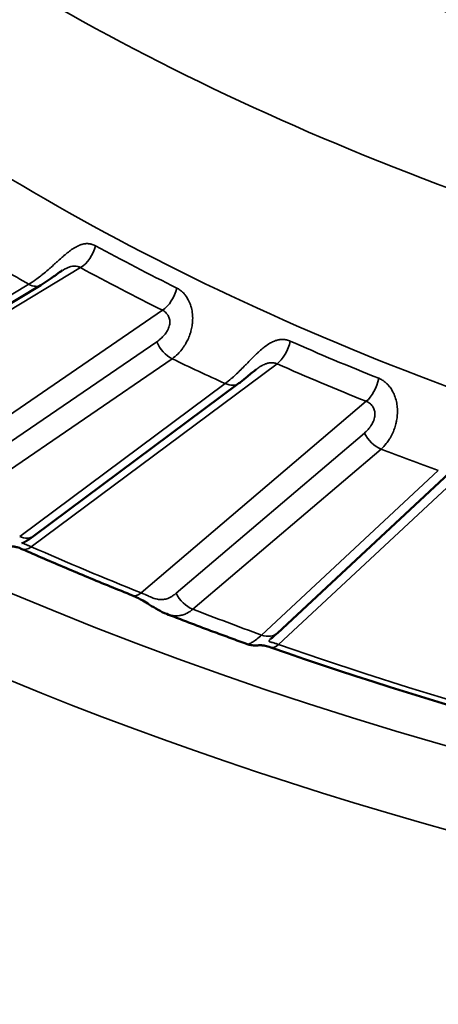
# Model space of a CAD drawing. Header units: millimetres. Extents: x 50 to 3176, y 50 to 2109.
# Tile 41 of 256: x 386.75 to 390.36, y 339.39 to 347.87. Entities that reach past the tile are written whole.
import ezdxf

# ---------------------------------------------------------------- set-up
doc = ezdxf.new("R2010")
doc.units = ezdxf.units.MM
doc.header["$LTSCALE"] = 10
doc.layers.add('Visible (ISO)', color=7, linetype='Continuous', lineweight=50)
doc.layers.add('Visible Narrow (ISO)', color=7, linetype='Continuous', lineweight=35)

msp = doc.modelspace()

# ---------------------------------------------------------------- linework, layer by layer
at = {"layer": 'Visible (ISO)'}
for p, q in [((384.9282, 344.3785), (386.9294, 345.5822)), ((386.8663, 343.4191), (388.6385, 344.737)), ((390.494, 344.0018), (388.9701, 342.5842)), ((388.0148, 342.7493), (388.0148, 342.7493)), ((388.7077, 342.4895), (388.7077, 342.4895))]:
    msp.add_line(p, q, dxfattribs=at)
for points, knots in [([(387.114, 345.7079), (387.1063, 345.7033), (387.0983, 345.6981), (387.0804, 345.686), (387.0704, 345.679), (387.0452, 345.661), (387.0299, 345.6499), (386.992, 345.6228), (386.9693, 345.6072), (386.9413, 345.5895), (386.9353, 345.5858), (386.9294, 345.5822)], [0.00014289, 0.00014289, 0.00014289, 0.00014289, 0.00308739, 0.00308739, 0.00671031, 0.00671031, 0.01238653, 0.01238653, 0.02111779, 0.02111779, 0.02350011, 0.02350011, 0.02350011, 0.02350011]), ([(388.7854, 344.8553), (388.7739, 344.8468), (388.7625, 344.8376), (388.7378, 344.8174), (388.7246, 344.8062), (388.6908, 344.778), (388.6706, 344.7615), (388.6469, 344.7433), (388.6427, 344.7401), (388.6385, 344.737)], [0.00001364, 0.00001364, 0.00001364, 0.00001364, 0.00432647, 0.00432647, 0.00965179, 0.00965179, 0.01825192, 0.01825192, 0.0201383, 0.0201383, 0.0201383, 0.0201383]), ([(386.8663, 343.4191), (386.8385, 343.3984), (386.8115, 343.381), (386.7848, 343.3659), (386.7802, 343.3634), (386.7713, 343.3587), (386.7669, 343.3565), (386.7654, 343.3557), (386.7652, 343.3556), (386.7652, 343.3556)], [0, 0, 0, 0, 0.01251186, 0.01251186, 0.01534493, 0.01534493, 0.01870903, 0.01870903, 0.01928826, 0.01928826, 0.01928826, 0.01928826]), ([(386.7667, 343.3084), (386.7511, 343.3153), (386.7371, 343.3202), (386.7145, 343.3266), (386.7055, 343.3283), (386.6914, 343.3302), (386.6875, 343.3303), (386.6835, 343.3303), (386.6826, 343.3302), (386.6803, 343.3302), (386.6791, 343.3302), (386.6754, 343.3301), (386.6728, 343.3301), (386.6662, 343.3302), (386.6622, 343.3303), (386.6541, 343.3308), (386.65, 343.3312), (386.6391, 343.3325), (386.6322, 343.3337), (386.6124, 343.3382), (386.5994, 343.3425), (386.5871, 343.3481)], [0, 0, 0, 0, 0.00671266, 0.00671266, 0.01339509, 0.01339509, 0.02138713, 0.02138713, 0.02360734, 0.02360734, 0.02527621, 0.02527621, 0.0268969, 0.0268969, 0.02837794, 0.02837794, 0.02971501, 0.02971501, 0.03185716, 0.03185716, 0.03593139, 0.03593139, 0.03593139, 0.03593139]), ([(386.7667, 343.3084), (386.8292, 343.2808), (386.892, 343.2535), (387.0179, 343.199), (387.0811, 343.172), (387.2079, 343.1182), (387.2716, 343.0915), (387.3993, 343.0385), (387.4634, 343.0122), (387.5919, 342.9598), (387.6564, 342.9338), (387.7211, 342.908)], [0.13333359, 0.13333359, 0.13333359, 0.13333359, 0.14283201, 0.14283201, 0.15233042, 0.15233042, 0.16182884, 0.16182884, 0.17132726, 0.17132726, 0.18082567, 0.18082567, 0.18082567, 0.18082567]), ([(388.0148, 342.7493), (387.9895, 342.7591), (387.9649, 342.7711), (387.9157, 342.7981), (387.8909, 342.8133), (387.8469, 342.8405), (387.8276, 342.8525), (387.7957, 342.8712), (387.783, 342.8784), (387.7534, 342.894), (387.7364, 342.902), (387.7211, 342.908)], [0, 0, 0, 0, 0.00865866, 0.00865866, 0.01747366, 0.01747366, 0.02421435, 0.02421435, 0.02869259, 0.02869259, 0.03496311, 0.03496311, 0.03496311, 0.03496311]), ([(388.0148, 342.7493), (388.0605, 342.7315), (388.1063, 342.7138), (388.1981, 342.6786), (388.2441, 342.6611), (388.3363, 342.6263), (388.3825, 342.609), (388.4751, 342.5745), (388.5215, 342.5574), (388.6145, 342.5233), (388.661, 342.5063), (388.7077, 342.4895)], [0.19273717, 0.19273717, 0.19273717, 0.19273717, 0.19940285, 0.19940285, 0.20606853, 0.20606853, 0.21273421, 0.21273421, 0.21939988, 0.21939988, 0.22606556, 0.22606556, 0.22606556, 0.22606556]), ([(388.9701, 342.5842), (388.9603, 342.5751), (388.951, 342.5667), (388.9339, 342.5519), (388.9259, 342.5451), (388.9159, 342.537), (388.9128, 342.5345), (388.91, 342.5322), (388.9094, 342.5316), (388.9094, 342.5316)], [0, 0, 0, 0, 0.00516047, 0.00516047, 0.01018085, 0.01018085, 0.0130116, 0.0130116, 0.01453086, 0.01453086, 0.01453086, 0.01453086]), ([(388.9128, 342.4612), (388.8951, 342.4674), (388.8788, 342.4717), (388.8517, 342.477), (388.8405, 342.4782), (388.8216, 342.4792), (388.8148, 342.4789), (388.8053, 342.4784), (388.8028, 342.4782), (388.7971, 342.4778), (388.7942, 342.4776), (388.7877, 342.4774), (388.7844, 342.4772), (388.7755, 342.4772), (388.7696, 342.4773), (388.7566, 342.4782), (388.7495, 342.4791), (388.7308, 342.4823), (388.7191, 342.4854), (388.7077, 342.4895)], [0, 0, 0, 0, 0.00687403, 0.00687403, 0.01363543, 0.01363543, 0.02164337, 0.02164337, 0.02429557, 0.02429557, 0.02627824, 0.02627824, 0.02782802, 0.02782802, 0.02991045, 0.02991045, 0.03217141, 0.03217141, 0.03584379, 0.03584379, 0.03584379, 0.03584379]), ([(388.9128, 342.4612), (390.4601, 341.9168), (392.1098, 341.4709), (395.5363, 340.7968), (397.313, 340.5686), (400.9096, 340.3404), (402.7293, 340.3404), (406.3259, 340.5686), (408.1026, 340.7968), (411.5291, 341.4709), (413.1788, 341.9168), (414.726, 342.4612)], [0.238053, 0.238053, 0.238053, 0.238053, 0.456991, 0.456991, 0.675929, 0.675929, 0.894867, 0.894867, 1.113805, 1.113805, 1.332743, 1.332743, 1.332743, 1.332743])]:
    msp.add_open_spline(points, degree=3, knots=knots, dxfattribs=at)
at = {"layer": 'Visible Narrow (ISO)'}
for p, q in [((384.8795, 344.2937), (387.2724, 345.7331)), ((386.8263, 345.5903), (384.8252, 344.3866)), ((387.9795, 345.3655), (385.7502, 343.8411)), ((387.9291, 345.0944), (386.0648, 343.8195)), ((386.1971, 343.6734), (388.0614, 344.9482)), ((386.8473, 343.3281), (388.9665, 344.904)), ((388.5192, 344.7342), (386.7469, 343.4163)), ((389.7363, 344.5811), (387.7952, 342.9305)), ((389.7205, 344.308), (388.0972, 342.9276)), ((388.2405, 342.7898), (389.8638, 344.1702)), ((388.9792, 342.4866), (390.7395, 344.1241)), ((390.3578, 343.985), (388.8338, 342.5673))]:
    msp.add_line(p, q, dxfattribs=at)
msp.add_ellipse((401.8194, 354.487), major_axis=(-26.1573, 0), ratio=0.57735, dxfattribs=at)
for centre, major_axis, ratio, start_param, end_param in [((401.8194, 354.8846), (-25.6575, 0), 0.57735, 6.264668, 9.443295), ((401.8194, 357.4264), (-20, 0), 0.57735, 0.556175, 1.014624), ((401.8194, 356.6099), (-21, 0), 0.57735, 0.556246, 1.014624), ((401.8194, 354.8953), (21, 0), 0.57735, 3.707812, 4.14617), ((387.2724, 345.8964), (-0.0955, -0.1757), 0.559812, 0.770873, 2.001832), ((401.8194, 354.7592), (21.0286, 0), 0.57735, 3.956925, 4.001776), ((401.8194, 354.487), (-21.5, 0), 0.57735, 0.7717, 0.799096), ((401.8194, 354.6503), (21.2172, 0), 0.57735, 3.956925, 4.001776), ((386.8263, 345.7536), (0.1031, -0.1714), 0.589068, 5.48732, 6.283184), ((387.9795, 345.5288), (0.089, 0.1791), 0.532599, 3.892293, 5.123252), ((388.0614, 345.1115), (-0.1129, 0.1651), 0.623867, 1.263192, 2.310389), ((388.9665, 345.0673), (-0.0805, -0.1831), 0.494617, 0.726556, 1.957516), ((401.8194, 354.7592), (21.0286, 0), 0.57735, 4.061645, 4.106496), ((401.8194, 354.487), (21.5, 0), 0.57735, 4.018013, 4.045408), ((401.8194, 354.6503), (21.2172, 0), 0.57735, 4.061645, 4.106496), ((388.5192, 344.8975), (0.1193, -0.1605), 0.64494, 5.426823, 6.283185), ((389.7363, 344.7444), (0.0743, 0.1857), 0.464992, 3.851998, 5.082957), ((389.8638, 344.3335), (-0.1296, 0.1524), 0.675509, 1.194913, 2.242111), ((401.8194, 354.487), (21.5, 0), 0.57735, 4.122733, 4.150128), ((386.7469, 343.5796), (0.1193, -0.1605), 0.64494, 5.426823, 6.283185), ((386.8473, 343.4914), (-0.0807, -0.183), 0.495474, 6.283176, 7.010243), ((401.8194, 354.6503), (-24.6727, 0), 0.57735, 0.918732, 0.966224), ((387.7952, 343.0938), (-0.0741, -0.1858), 0.464105, 0, 0.709954), ((388.2405, 342.9531), (0.1296, -0.1524), 0.675508, 4.336506, 5.383703), ((401.8194, 354.487), (-24.3898, 0), 0.57735, 0.980333, 1.009342), ((388.8338, 342.7306), (0.1362, -0.1464), 0.693749, 5.353184, 6.283203), ((388.9792, 342.6499), (-0.0664, -0.1887), 0.424923, 0, 0.691631), ((401.8194, 354.6503), (-24.6727, 0), 0.57735, 1.023452, 2.118141)]:
    msp.add_ellipse(centre, major_axis=major_axis, ratio=ratio, start_param=start_param, end_param=end_param, dxfattribs=at)
for points, knots in [([(386.8263, 345.5903), (386.8456, 345.6019), (386.8655, 345.615), (386.8994, 345.6393), (386.9131, 345.6497), (386.9338, 345.6659), (386.9406, 345.6714), (386.9621, 345.689), (386.9769, 345.7015), (386.9975, 345.7194), (387.0034, 345.7246), (387.0224, 345.7413), (387.0354, 345.753), (387.0556, 345.7712), (387.063, 345.7779), (387.0826, 345.7956), (387.0948, 345.8065), (387.1142, 345.8236), (387.1217, 345.8301), (387.1421, 345.8475), (387.1549, 345.8581), (387.1731, 345.8722), (387.1787, 345.8765), (387.1981, 345.8907), (387.2116, 345.8996), (387.2284, 345.9094), (387.2321, 345.9114), (387.248, 345.92), (387.2599, 345.9253), (387.2754, 345.9308), (387.2793, 345.932), (387.2938, 345.9362), (387.3041, 345.9382), (387.3183, 345.9396), (387.3224, 345.9399), (387.3367, 345.9402), (387.3465, 345.9393), (387.3594, 345.937), (387.3627, 345.9362), (387.3761, 345.9328), (387.3859, 345.9291), (387.3975, 345.9234), (387.3996, 345.9224), (387.4017, 345.9212)], [0, 0, 0, 0, 0.0909091, 0.0909091, 0.1517938, 0.1517938, 0.1818182, 0.1818182, 0.2465261, 0.2465261, 0.2727273, 0.2727273, 0.3304052, 0.3304052, 0.3636364, 0.3636364, 0.4195333, 0.4195333, 0.4545455, 0.4545455, 0.5168964, 0.5168964, 0.5454545, 0.5454545, 0.6160742, 0.6160742, 0.6363636, 0.6363636, 0.7040403, 0.7040403, 0.7272727, 0.7272727, 0.7911716, 0.7911716, 0.8181818, 0.8181818, 0.8853785, 0.8853785, 0.9090909, 0.9090909, 0.9832728, 0.9832728, 1, 1, 1, 1]), ([(387.2724, 345.7331), (387.2643, 345.7375), (387.256, 345.7407), (387.2475, 345.7427), (387.2386, 345.7449), (387.2295, 345.7459), (387.2203, 345.7459), (387.2185, 345.7459), (387.2166, 345.7458), (387.2147, 345.7457), (387.2058, 345.7453), (387.1969, 345.7439), (387.1879, 345.7416), (387.1785, 345.7392), (387.1689, 345.7359), (387.1589, 345.7316), (387.1571, 345.7308), (387.1553, 345.73), (387.1534, 345.7291), (387.1446, 345.7251), (387.1355, 345.7203), (387.1263, 345.7151), (387.1226, 345.713), (387.1189, 345.7108), (387.1151, 345.7086)], [0, 0, 0, 0, 0.0883577, 0.0883577, 0.0883577, 0.1810494, 0.1810494, 0.1810494, 0.2, 0.2, 0.2, 0.289962, 0.289962, 0.289962, 0.3830381, 0.3830381, 0.3830381, 0.4, 0.4, 0.4, 0.4811816, 0.4811816, 0.4811816, 0.5141689, 0.5141689, 0.5141689, 0.5141689]), ([(388.0614, 344.9482), (388.0793, 344.9605), (388.0966, 344.975), (388.1238, 345.0024), (388.1343, 345.0142), (388.1493, 345.0333), (388.1543, 345.04), (388.1691, 345.0613), (388.1784, 345.0765), (388.1904, 345.099), (388.1938, 345.1056), (388.2039, 345.127), (388.2101, 345.1422), (388.2185, 345.1666), (388.2213, 345.1757), (388.228, 345.2001), (388.2314, 345.2155), (388.2355, 345.2407), (388.2367, 345.2505), (388.239, 345.2776), (388.2394, 345.2947), (388.2384, 345.3188), (388.2378, 345.3262), (388.2352, 345.3517), (388.2321, 345.3692), (388.2266, 345.3905), (388.2252, 345.3952), (388.2191, 345.4153), (388.2135, 345.4298), (388.205, 345.4477), (388.2028, 345.4521), (388.1942, 345.4683), (388.1872, 345.4792), (388.1769, 345.4934), (388.1738, 345.4974), (388.1628, 345.5108), (388.1546, 345.5193), (388.1433, 345.5295), (388.1403, 345.532), (388.128, 345.5419), (388.1186, 345.5482), (388.1068, 345.5547), (388.1047, 345.5558), (388.1025, 345.5569)], [0, 0, 0, 0, 0.0909091, 0.0909091, 0.1509618, 0.1509618, 0.1818182, 0.1818182, 0.246234, 0.246234, 0.2727273, 0.2727273, 0.330169, 0.330169, 0.3636364, 0.3636364, 0.4190151, 0.4190151, 0.4545455, 0.4545455, 0.517221, 0.517221, 0.5454545, 0.5454545, 0.6159758, 0.6159758, 0.6363636, 0.6363636, 0.7045179, 0.7045179, 0.7272727, 0.7272727, 0.7913147, 0.7913147, 0.8181818, 0.8181818, 0.885258, 0.885258, 0.9090909, 0.9090909, 0.9833211, 0.9833211, 1, 1, 1, 1]), ([(387.9291, 345.0944), (387.94, 345.1022), (387.9501, 345.1102), (387.9614, 345.1199), (387.9632, 345.1216), (387.9745, 345.1316), (387.983, 345.14), (387.9919, 345.1498), (387.9931, 345.1512), (387.9991, 345.1581), (388.0035, 345.1636), (388.0106, 345.1735), (388.0135, 345.1778), (388.0194, 345.1875), (388.0223, 345.1927), (388.026, 345.2003), (388.027, 345.2025), (388.0289, 345.2067), (388.0298, 345.2089), (388.0334, 345.2179), (388.0358, 345.2249), (388.0382, 345.2338), (388.0386, 345.2356), (388.0405, 345.2441), (388.0415, 345.2507), (388.0421, 345.2584), (388.0422, 345.2595), (388.0423, 345.2638), (388.0424, 345.267), (388.0421, 345.2737), (388.0418, 345.2771), (388.0404, 345.2865), (388.0391, 345.2923), (388.0355, 345.3032), (388.0334, 345.3084), (388.0284, 345.3184), (388.0256, 345.3232), (388.0224, 345.3277), (388.0224, 345.3278), (388.019, 345.3327), (388.0154, 345.3373), (388.0072, 345.3463), (388.0025, 345.3506), (387.9922, 345.3585), (387.9866, 345.362), (387.9802, 345.3652), (387.9798, 345.3653), (387.9795, 345.3655)], [0, 0, 0, 0, 0.089342, 0.089342, 0.107191, 0.107191, 0.2, 0.2, 0.21557, 0.21557, 0.276567, 0.276567, 0.32404, 0.32404, 0.378952, 0.378952, 0.4, 0.4, 0.420678, 0.420678, 0.485028, 0.485028, 0.501457, 0.501457, 0.560885, 0.560885, 0.570901, 0.570901, 0.6, 0.6, 0.632547, 0.632547, 0.689334, 0.689334, 0.744364, 0.744364, 0.8, 0.8, 0.800663, 0.800663, 0.861041, 0.861041, 0.927282, 0.927282, 0.996344, 0.996344, 1, 1, 1, 1]), ([(389.0807, 345.0995), (389.0706, 345.104), (389.0601, 345.1075), (389.0467, 345.1105), (389.0443, 345.111), (389.0318, 345.1133), (389.0214, 345.1142), (389.0071, 345.114), (389.0033, 345.1138), (388.9892, 345.1127), (388.9786, 345.111), (388.9631, 345.107), (388.9584, 345.1056), (388.9421, 345.1001), (388.9302, 345.095), (388.9136, 345.0863), (388.9091, 345.0839), (388.8915, 345.0736), (388.8781, 345.0646), (388.8605, 345.0514), (388.8565, 345.0483), (388.8404, 345.0356), (388.8282, 345.0251), (388.8099, 345.0086), (388.8039, 345.0031), (388.7866, 344.9868), (388.7751, 344.9756), (388.7563, 344.9568), (388.749, 344.9495), (388.7294, 344.9296), (388.7171, 344.917), (388.6981, 344.8976), (388.6913, 344.8907), (388.6711, 344.8702), (388.6577, 344.8567), (388.6388, 344.8382), (388.6333, 344.8328), (388.6152, 344.8155), (388.6028, 344.8039), (388.5843, 344.7874), (388.5782, 344.782), (388.554, 344.7611), (388.5363, 344.7468), (388.5192, 344.7342)], [0, 0, 0, 0, 0.0741392, 0.0741392, 0.0909091, 0.0909091, 0.1581575, 0.1581575, 0.1818182, 0.1818182, 0.245635, 0.245635, 0.2727273, 0.2727273, 0.3394334, 0.3394334, 0.3636364, 0.3636364, 0.4340394, 0.4340394, 0.4545455, 0.4545455, 0.5160527, 0.5160527, 0.5454545, 0.5454545, 0.6011716, 0.6011716, 0.6363636, 0.6363636, 0.695142, 0.695142, 0.7272727, 0.7272727, 0.7916538, 0.7916538, 0.8181818, 0.8181818, 0.8787809, 0.8787809, 0.9090909, 0.9090909, 1, 1, 1, 1]), ([(388.9665, 344.904), (388.9577, 344.9079), (388.9487, 344.9106), (388.9396, 344.9121), (388.9312, 344.9135), (388.9227, 344.914), (388.9142, 344.9137), (388.9132, 344.9137), (388.9121, 344.9136), (388.911, 344.9135), (388.909, 344.9134), (388.9071, 344.9133), (388.9051, 344.913), (388.9001, 344.9125), (388.895, 344.9117), (388.89, 344.9106), (388.8858, 344.9097), (388.8816, 344.9086), (388.8774, 344.9073), (388.8736, 344.9061), (388.8698, 344.9048), (388.866, 344.9033), (388.8602, 344.9011), (388.8543, 344.8985), (388.8483, 344.8955), (388.8465, 344.8946), (388.8447, 344.8937), (388.8429, 344.8927), (388.8359, 344.889), (388.8287, 344.8848), (388.8215, 344.8803), (388.8199, 344.8792), (388.8182, 344.8782), (388.8166, 344.8771), (388.8113, 344.8737), (388.8061, 344.8702), (388.801, 344.8666), (388.7963, 344.8633), (388.7916, 344.8599), (388.7871, 344.8566), (388.7866, 344.8562), (388.786, 344.8557), (388.7855, 344.8553)], [0, 0, 0, 0, 0.0883587, 0.0883587, 0.0883587, 0.1704336, 0.1704336, 0.1704336, 0.181041, 0.181041, 0.181041, 0.2, 0.2, 0.2, 0.2490463, 0.2490463, 0.2490463, 0.2900797, 0.2900797, 0.2900797, 0.3267895, 0.3267895, 0.3267895, 0.3832752, 0.3832752, 0.3832752, 0.4, 0.4, 0.4, 0.4658441, 0.4658441, 0.4658441, 0.4810539, 0.4810539, 0.4810539, 0.5292789, 0.5292789, 0.5292789, 0.5736305, 0.5736305, 0.5736305, 0.5790086, 0.5790086, 0.5790086, 0.5790086]), ([(389.8638, 344.1702), (389.8793, 344.1835), (389.8942, 344.1989), (389.9175, 344.2279), (389.9263, 344.2403), (389.939, 344.2602), (389.9431, 344.2672), (389.9554, 344.2893), (389.9631, 344.305), (389.9727, 344.3281), (389.9753, 344.335), (389.9833, 344.3569), (389.988, 344.3724), (389.9942, 344.3973), (389.9962, 344.4065), (390.0007, 344.4312), (390.0028, 344.4468), (390.0047, 344.4722), (390.0051, 344.4821), (390.0053, 344.5092), (390.0043, 344.5263), (390.0013, 344.5503), (390.0002, 344.5576), (389.9956, 344.5829), (389.9911, 344.6002), (389.9839, 344.6211), (389.9822, 344.6257), (389.9745, 344.6454), (389.9677, 344.6595), (389.9578, 344.6769), (389.9552, 344.6811), (389.9452, 344.6967), (389.9373, 344.7072), (389.9257, 344.7207), (389.9222, 344.7245), (389.9098, 344.7372), (389.9008, 344.7452), (389.8883, 344.7546), (389.885, 344.757), (389.8715, 344.7661), (389.8612, 344.7718), (389.8484, 344.7775), (389.8461, 344.7785), (389.8437, 344.7795)], [0, 0, 0, 0, 0.0909091, 0.0909091, 0.1509618, 0.1509618, 0.1818182, 0.1818182, 0.246234, 0.246234, 0.2727273, 0.2727273, 0.330169, 0.330169, 0.3636364, 0.3636364, 0.4190151, 0.4190151, 0.4545455, 0.4545455, 0.517221, 0.517221, 0.5454545, 0.5454545, 0.6159758, 0.6159758, 0.6363636, 0.6363636, 0.7045179, 0.7045179, 0.7272727, 0.7272727, 0.7913147, 0.7913147, 0.8181818, 0.8181818, 0.885258, 0.885258, 0.9090909, 0.9090909, 0.9833211, 0.9833211, 1, 1, 1, 1]), ([(389.7205, 344.308), (389.7299, 344.3165), (389.7387, 344.3251), (389.7484, 344.3354), (389.7499, 344.3371), (389.7596, 344.3478), (389.7668, 344.3567), (389.7743, 344.3669), (389.7753, 344.3684), (389.7803, 344.3756), (389.7839, 344.3814), (389.7897, 344.3916), (389.7921, 344.3962), (389.7967, 344.4061), (389.799, 344.4116), (389.8018, 344.4193), (389.8025, 344.4215), (389.8039, 344.4259), (389.8046, 344.4281), (389.8071, 344.4373), (389.8087, 344.4444), (389.8101, 344.4534), (389.8103, 344.4553), (389.8113, 344.4638), (389.8116, 344.4705), (389.8113, 344.4782), (389.8113, 344.4793), (389.811, 344.4836), (389.8106, 344.4868), (389.8097, 344.4934), (389.809, 344.4969), (389.8067, 344.5061), (389.8047, 344.5118), (389.8, 344.5225), (389.7973, 344.5275), (389.7913, 344.5372), (389.7879, 344.5417), (389.7843, 344.5461), (389.7842, 344.5462), (389.7803, 344.5509), (389.7761, 344.5553), (389.7667, 344.5637), (389.7615, 344.5677), (389.7502, 344.5749), (389.744, 344.5781), (389.737, 344.5809), (389.7367, 344.581), (389.7363, 344.5811)], [0, 0, 0, 0, 0.089342, 0.089342, 0.107191, 0.107191, 0.2, 0.2, 0.21557, 0.21557, 0.276567, 0.276567, 0.32404, 0.32404, 0.378952, 0.378952, 0.4, 0.4, 0.420678, 0.420678, 0.485028, 0.485028, 0.501457, 0.501457, 0.560885, 0.560885, 0.570901, 0.570901, 0.6, 0.6, 0.632547, 0.632547, 0.689334, 0.689334, 0.744364, 0.744364, 0.8, 0.8, 0.800663, 0.800663, 0.861041, 0.861041, 0.927282, 0.927282, 0.996344, 0.996344, 1, 1, 1, 1]), ([(386.7814, 343.3641), (386.7808, 343.3634), (386.7802, 343.3627), (386.7795, 343.3616), (386.7793, 343.3611), (386.7787, 343.3595), (386.7787, 343.3583), (386.7793, 343.3569), (386.7796, 343.3566), (386.7809, 343.355), (386.7827, 343.3539), (386.7874, 343.3517), (386.7901, 343.3507), (386.7959, 343.3485), (386.7988, 343.3475), (386.8021, 343.3462), (386.8023, 343.3461), (386.8057, 343.3448), (386.809, 343.3435), (386.8159, 343.3408), (386.8195, 343.3394), (386.8268, 343.3365), (386.8307, 343.3349), (386.8387, 343.3316), (386.8429, 343.3299), (386.8473, 343.3281)], [0.4949439, 0.4949439, 0.4949439, 0.4949439, 0.5237071, 0.5237071, 0.5438326, 0.5438326, 0.6, 0.6, 0.6193872, 0.6193872, 0.6874645, 0.6874645, 0.7484728, 0.7484728, 0.8, 0.8, 0.8039097, 0.8039097, 0.855517, 0.855517, 0.9045181, 0.9045181, 0.952104, 0.952104, 0.9999999, 0.9999999, 0.9999999, 0.9999999]), ([(388.0972, 342.9276), (388.0883, 342.9205), (388.0796, 342.9141), (388.0628, 342.9027), (388.0546, 342.8978), (388.0429, 342.8914), (388.0391, 342.8895), (388.0315, 342.8859), (388.0275, 342.8843), (388.0183, 342.8807), (388.013, 342.879), (388.0059, 342.8772), (388.0042, 342.8768), (387.9975, 342.8753), (387.9926, 342.8745), (387.9858, 342.8737), (387.9842, 342.8736), (387.9818, 342.8734), (387.981, 342.8733), (387.9748, 342.8729), (387.9691, 342.8728), (387.957, 342.8731), (387.9507, 342.8736), (387.944, 342.8745), (387.9436, 342.8745), (387.9373, 342.8754), (387.9312, 342.8765), (387.9241, 342.8782), (387.923, 342.8785), (387.9204, 342.8791), (387.9188, 342.8795), (387.9111, 342.8817), (387.905, 342.8836), (387.8912, 342.8887), (387.8836, 342.8919), (387.8755, 342.8954), (387.8751, 342.8956), (387.8679, 342.8987), (387.8613, 342.9017), (387.853, 342.9054), (387.8513, 342.9062), (387.8429, 342.9099), (387.8361, 342.9129), (387.8274, 342.9167), (387.8254, 342.9176), (387.8167, 342.9214), (387.81, 342.9243), (387.8006, 342.9282), (387.7979, 342.9294), (387.7952, 342.9305)], [0, 0, 0, 0, 0.080801, 0.080801, 0.161263, 0.161263, 0.2, 0.2, 0.242333, 0.242333, 0.301436, 0.301436, 0.320986, 0.320986, 0.374987, 0.374987, 0.392253, 0.392253, 0.4, 0.4, 0.456502, 0.456502, 0.515951, 0.515951, 0.519229, 0.519229, 0.575327, 0.575327, 0.584971, 0.584971, 0.6, 0.6, 0.657149, 0.657149, 0.73075, 0.73075, 0.735254, 0.735254, 0.8, 0.8, 0.81622, 0.81622, 0.883134, 0.883134, 0.903163, 0.903163, 0.971337, 0.971337, 1, 1, 1, 1]), ([(388.0148, 342.7493), (388.0205, 342.747), (388.0263, 342.745), (388.0438, 342.7395), (388.0556, 342.7367), (388.0737, 342.7339), (388.0801, 342.7332), (388.0991, 342.7321), (388.1117, 342.7325), (388.1295, 342.735), (388.1347, 342.7359), (388.1516, 342.7397), (388.1631, 342.7434), (388.1802, 342.7506), (388.186, 342.7534), (388.2086, 342.7652), (388.2248, 342.7764), (388.2405, 342.7898)], [0.6077811, 0.6077811, 0.6077811, 0.6077811, 0.6363636, 0.6363636, 0.6951463, 0.6951463, 0.7272727, 0.7272727, 0.7910581, 0.7910581, 0.8181818, 0.8181818, 0.8780567, 0.8780567, 0.9090909, 0.9090909, 1, 1, 1, 1]), ([(388.8338, 342.5673), (388.819, 342.5536), (388.7908, 342.5296), (388.7539, 342.5043), (388.7254, 342.4907), (388.7123, 342.4884), (388.7083, 342.4892), (388.7077, 342.4895)], [0, 0, 0, 0, 0.0909091, 0.1818182, 0.2727273, 0.3636364, 0.3843848, 0.3843848, 0.3843848, 0.3843848]), ([(388.9111, 342.533), (388.9097, 342.5318), (388.9085, 342.5305), (388.9064, 342.5284), (388.9054, 342.5274), (388.9017, 342.5232), (388.8996, 342.5203), (388.898, 342.5155), (388.8983, 342.5135), (388.9, 342.5116), (388.9002, 342.5115), (388.9018, 342.5101), (388.904, 342.509), (388.9098, 342.507), (388.9133, 342.5061), (388.9208, 342.5041), (388.9248, 342.503), (388.9359, 342.5), (388.9435, 342.4978), (388.9602, 342.4927), (388.9693, 342.4898), (388.9792, 342.4866)], [0.3358462, 0.3358462, 0.3358462, 0.3358462, 0.3699668, 0.3699668, 0.4, 0.4, 0.5, 0.5, 0.5912261, 0.5912261, 0.6, 0.6, 0.670507, 0.670507, 0.7386831, 0.7386831, 0.8, 0.8, 0.9, 0.9, 1, 1, 1, 1])]:
    msp.add_open_spline(points, degree=3, knots=knots, dxfattribs=at)

doc.saveas('drawing.dxf')
